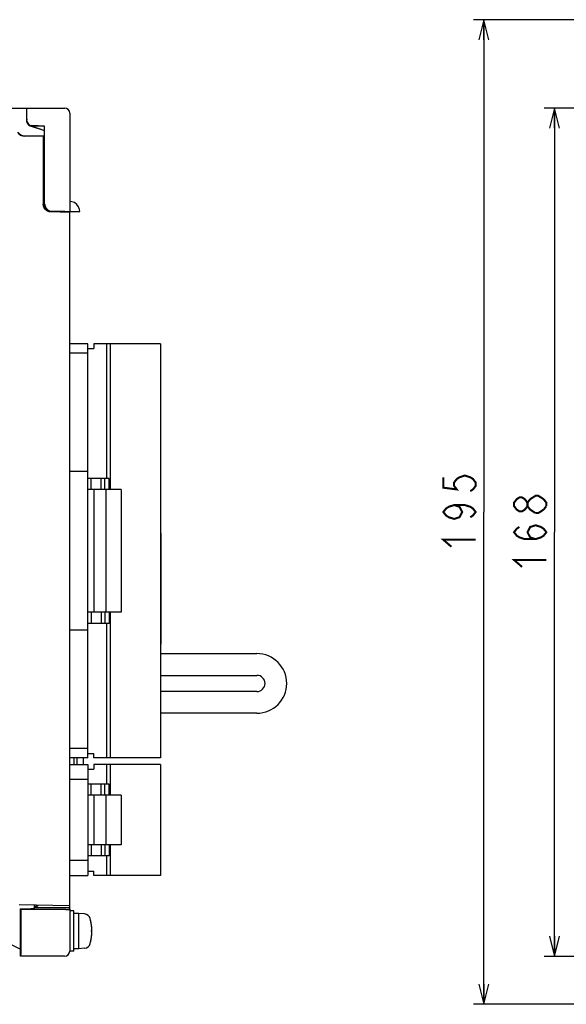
# Model space of a CAD drawing. Extents: x 70 to 816, y 33 to 540.
# Tile 4 of 23: x 230 to 338, y 262 to 458. Entities that reach past the tile are written whole.
import ezdxf

# ---------------------------------------------------------------- set-up
doc = ezdxf.new("R2010")
doc.units = 0
doc.header["$LTSCALE"] = 46.2
doc.linetypes.add('HIDDEN', pattern=[0.2, 0.1, -0.1])
doc.layers.get('0').update_dxf_attribs({"linetype": 'CONTINUOUS'})
for name, color, linetype in [('ALL_AXIS', 7, 'CONTINUOUS'), ('ALL_CURVE', 7, 'CONTINUOUS'), ('ALL_DIM', 7, 'CONTINUOUS'), ('ALL_FEATURES', 7, 'CONTINUOUS'), ('DEFAULT_2', 8, 'HIDDEN')]:
    doc.layers.add(name, color=color, linetype=linetype)
doc.dimstyles.get("Standard").update_dxf_attribs({"dimtxt": 2.5, "dimasz": 2.5, "dimexe": 1.25, "dimexo": 0.625, "dimtad": 1, "dimcen": 2.5, "dimazin": 3, "dimtfac": 1, "dimtmove": 0, "dimatfit": 3})

# ---------------------------------------------------------------- blocks, each defined once
blk = doc.blocks.new('_OPEN')
at = {"color": 0, "linetype": 'BYBLOCK'}
for p, q in [((0, 0), (-1, 0.25)), ((-1, -0.25), (0, 0)), ((-1, 0), (0, 0))]:
    blk.add_line(p, q, dxfattribs=at)
blk = doc.blocks.new('*D8')
at = {"layer": 'ALL_DIM', "color": 2, "linetype": 'CONTINUOUS'}
for p, q in [((418.67, 440), (334, 440)), ((336, 440), (336, 356)), ((336, 272), (336, 356)), ((418.9, 272), (334, 272))]:
    blk.add_line(p, q, dxfattribs=at)
at = {"layer": 'ALL_DIM', "color": 2, "linetype": 'CONTINUOUS', "xscale": 4, "yscale": 4, "zscale": 4}
for p, rotation in [((336, 440), 90), ((336, 272), 270)]:
    blk.add_blockref('_OPEN', p, dxfattribs=dict(at, rotation=rotation))
blk = doc.blocks.new('*D15')
at = {"layer": 'ALL_DIM', "color": 2, "linetype": 'CONTINUOUS'}
for p, q in [((422, 457.5), (320, 457.5)), ((322, 457.5), (322, 360)), ((322, 262.5), (322, 360)), ((422, 262.5), (320, 262.5))]:
    blk.add_line(p, q, dxfattribs=at)
at = {"layer": 'ALL_DIM', "color": 2, "linetype": 'CONTINUOUS', "xscale": 4, "yscale": 4, "zscale": 4}
for p, rotation in [((322, 457.5), 90), ((322, 262.5), 270)]:
    blk.add_blockref('_OPEN', p, dxfattribs=dict(at, rotation=rotation))

msp = doc.modelspace()

# ---------------------------------------------------------------- linework, layer by layer
at = {"layer": 'ALL_AXIS', "color": 7, "linetype": 'CONTINUOUS'}
for p, q in [((257.98, 393.3), (247.28, 393.3)), ((247.98, 393.3), (247.98, 364.45)), ((257.98, 393.3), (257.98, 311.3)), ((250.18, 364.45), (247.18, 364.45)), ((247.18, 364.45), (247.18, 340.15)), ((250.18, 364.45), (250.18, 340.15)), ((250.18, 340.15), (247.18, 340.15)), ((247.98, 340.15), (247.98, 311.3)), ((242.7, 310), (242.7, 311.3)), ((257.98, 311.3), (247.28, 311.3)), ((257.98, 310), (247.28, 310)), ((247.98, 310), (247.98, 303.9)), ((257.98, 310), (257.98, 288)), ((250.18, 303.9), (247.18, 303.9)), ((247.18, 303.9), (247.18, 294.1)), ((250.18, 303.9), (250.18, 294.1)), ((250.18, 294.1), (247.18, 294.1)), ((247.98, 294.1), (247.98, 288)), ((257.98, 288), (247.28, 288)), ((240.8, 281), (240, 281)), ((240.8, 273), (240.8, 281)), ((241.8, 280.5), (240.8, 280.5)), ((242.919, 280.402), (241.8, 280.5)), ((241.8, 273.5), (241.8, 280.5)), ((240.8, 273), (240, 273)), ((241.8, 273.5), (240.8, 273.5)), ((242.919, 273.598), (241.8, 273.5))]:
    msp.add_line(p, q, dxfattribs=at)
for points in [[(230.231, 277), (230.232, 277.394), (230.234, 277.769), (230.238, 278.105), (230.243, 278.386), (230.248, 278.597), (230.255, 278.728), (230.262, 278.772)], [(230.262, 275.228), (230.255, 275.272), (230.248, 275.403), (230.243, 275.614), (230.238, 275.895), (230.234, 276.231), (230.232, 276.606), (230.231, 277)], [(230.262, 278.772), (230.269, 278.728), (230.275, 278.597), (230.281, 278.386), (230.286, 278.105), (230.29, 277.769), (230.292, 277.394), (230.293, 277)], [(230.293, 277), (230.292, 276.606), (230.29, 276.231), (230.286, 275.895), (230.281, 275.614), (230.275, 275.403), (230.269, 275.272), (230.262, 275.228)]]:
    msp.add_lwpolyline(points, dxfattribs=at)
for centre, radius, start, end in [((242.806, 279.107), 1.3, 15.88085, 85), ((235.4, 277), 9, 344.11915, 15.88085), ((242.806, 274.893), 1.3, 275, 344.11915)]:
    msp.add_arc(centre, radius, start, end, dxfattribs=at)
at = {"layer": 'ALL_CURVE', "color": 40, "linetype": 'CONTINUOUS'}
msp.add_line((244.4, 277), (244.152, 277), dxfattribs=at)
msp.add_arc((235.4, 277), 9, 346.5066, 13.4934, dxfattribs=at)
at = {"layer": 'ALL_DIM', "color": 2, "linetype": 'CONTINUOUS', "const_width": 0.4}
for points in [[(314, 366.88), (314, 364.816), (316.667, 364.472), (316.133, 365.16), (316.133, 365.848), (316.667, 366.536), (317.2, 366.88), (318.267, 367.224), (319.333, 366.88), (319.867, 366.536), (320.4, 365.848), (320.4, 365.16), (319.867, 364.472), (319.333, 364.128)], [(330.667, 361.16), (330.133, 360.472), (329.6, 360.128), (329.067, 360.128), (328.533, 360.472), (328, 361.16), (328, 361.848), (328.533, 362.536), (329.067, 362.88), (329.6, 362.88), (330.133, 362.536), (330.667, 361.848)], [(332.267, 359.784), (331.2, 360.472), (330.667, 361.16), (330.667, 361.848), (331.2, 362.536), (331.733, 362.88), (332.267, 363.224), (332.8, 363.224), (333.867, 362.536)], [(333.867, 362.536), (334.4, 361.848), (334.4, 361.16)], [(316.133, 361.376), (317.2, 361.032), (317.733, 360), (317.2, 358.968), (316.133, 358.624), (315.067, 358.968), (314.533, 359.312), (314, 360), (314.533, 360.688), (315.067, 361.032), (316.133, 361.376), (318.267, 361.376), (319.333, 361.032), (319.867, 360.688), (320.4, 360), (319.867, 359.312), (319.333, 358.968)], [(334.4, 361.16), (333.867, 360.472)], [(333.867, 360.472), (332.8, 359.784), (332.267, 359.784)], [(332.267, 354.624), (331.2, 354.968), (330.667, 356), (331.2, 357.032), (332.267, 357.376), (333.333, 357.032), (333.867, 356.688), (334.4, 356), (333.867, 355.312), (333.333, 354.968), (332.267, 354.624), (330.133, 354.624), (329.067, 354.968), (328.533, 355.312), (328, 356), (328.533, 356.688), (329.067, 357.032)], [(315.6, 353.12), (314, 354.496), (320.4, 354.496)], [(329.6, 349.12), (328, 350.496), (334.4, 350.496)]]:
    msp.add_lwpolyline(points, dxfattribs=at)
at = {"layer": 'ALL_FEATURES', "color": 7, "linetype": 'CONTINUOUS'}
for p, q in [((140.966, 440), (239, 440)), ((231.5, 437.5), (231.5, 439.995)), ((231.531, 437.5), (231.531, 439.184)), ((240, 439), (240, 419.5)), ((232.162, 436.506), (235, 435.54)), ((232.173, 436.539), (235, 435.577)), ((232.465, 436.501), (235, 436.412)), ((235.031, 436.442), (232.466, 436.532)), ((232.5, 436.485), (232.581, 436.497)), ((235.031, 436.442), (235, 436.412)), ((235, 421.001), (235, 436.412)), ((235.031, 421.032), (235.031, 436.442)), ((231.041, 434.5), (235, 434.5)), ((234.765, 434.43), (231.041, 434.43)), ((234.765, 434.43), (234.8, 434.465)), ((234.765, 434.43), (234.765, 420.95)), ((234.8, 434.465), (234.8, 420.949)), ((234.8, 434.465), (235, 434.465)), ((236, 419.592), (236, 419.479)), ((236.499, 419.5), (236.036, 419.573)), ((236.068, 419.606), (236.532, 419.533)), ((240, 419.318), (236.214, 419.451)), ((236.499, 419.5), (242.002, 419.5)), ((239, 419.536), (236.532, 419.533)), ((239, 419.536), (239, 419.5)), ((240, 281.268), (240, 419.318)), ((243.58, 393.3), (240, 393.3)), ((243.58, 311.3), (243.58, 393.3)), ((243.58, 392.4), (244.78, 392.4)), ((247.28, 393.3), (244.78, 393.3)), ((244.78, 393.3), (244.78, 392.4)), ((247.28, 393.3), (247.28, 366.65)), ((243.58, 391.45), (240, 391.45)), ((243.58, 368), (240, 368)), ((247.84, 366.65), (243.58, 366.65)), ((244.23, 364.45), (244.23, 366.65)), ((246.23, 364.45), (246.23, 366.65)), ((246.98, 364.45), (246.98, 366.65)), ((247.84, 364.45), (247.84, 366.65)), ((247.18, 364.45), (243.58, 364.45)), ((244.78, 364.45), (244.78, 340.15)), ((258.06, 355.8), (257.98, 355.8)), ((258.06, 355.8), (258.06, 333.8)), ((247.18, 340.15), (243.58, 340.15)), ((244.23, 340.15), (244.23, 337.95)), ((246.23, 340.15), (246.23, 337.95)), ((246.98, 340.15), (246.98, 337.95)), ((247.84, 340.15), (247.84, 337.95)), ((247.84, 337.95), (243.58, 337.95)), ((247.28, 337.95), (247.28, 311.3)), ((243.58, 336.6), (240, 336.6)), ((258.06, 333.8), (257.98, 333.8)), ((257.98, 331.95), (277.08, 331.95)), ((257.98, 327.65), (277.08, 327.65)), ((277.08, 324.45), (257.98, 324.45)), ((277.08, 320.15), (257.98, 320.15)), ((243.58, 313.15), (240, 313.15)), ((243.58, 312.2), (244.78, 312.2)), ((244.78, 311.3), (244.78, 312.2)), ((243.58, 311.3), (240, 311.3)), ((240.9, 310), (240.9, 311.3)), ((241.5, 310), (241.5, 311.3)), ((247.28, 311.3), (244.78, 311.3)), ((240, 310), (243.58, 310)), ((243.58, 310), (243.58, 288)), ((243.58, 309.1), (244.78, 309.1)), ((247.28, 310), (244.78, 310)), ((244.78, 310), (244.78, 309.1)), ((247.28, 310), (247.28, 306.1)), ((243.58, 307), (240, 307)), ((247.84, 306.1), (243.58, 306.1)), ((244.23, 303.9), (244.23, 306.1)), ((246.23, 303.9), (246.23, 306.1)), ((246.98, 303.9), (246.98, 306.1)), ((247.84, 303.9), (247.84, 306.1)), ((247.18, 303.9), (243.58, 303.9)), ((244.78, 303.9), (244.78, 294.1)), ((247.18, 294.1), (243.58, 294.1)), ((244.23, 294.1), (244.23, 291.9)), ((246.23, 294.1), (246.23, 291.9)), ((246.98, 294.1), (246.98, 291.9)), ((247.84, 294.1), (247.84, 291.9)), ((243.58, 291), (240, 291)), ((247.84, 291.9), (243.58, 291.9)), ((247.28, 291.9), (247.28, 288)), ((243.58, 288.9), (244.78, 288.9)), ((244.78, 288), (244.78, 288.9)), ((240, 288), (243.58, 288)), ((247.28, 288), (244.78, 288)), ((240, 282), (230, 282.175)), ((230.175, 281.425), (232.319, 281.426)), ((230.175, 281.425), (230.349, 281.251)), ((230.175, 281.425), (230.175, 272.087)), ((239.251, 281.251), (230.349, 281.251)), ((232.668, 281.434), (233, 281.6)), ((233, 281.6), (233, 282.122)), ((233, 281.913), (233.6, 281.923)), ((233.6, 282.112), (233.6, 281.923)), ((239.834, 281.583), (239.991, 281.269)), ((239.991, 281.268), (239.991, 281.269)), ((239.991, 281.268), (239.991, 273.009)), ((230.331, 272.009), (230.175, 272.087)), ((230.331, 272.009), (230.332, 272.009)), ((238.991, 272.009), (230.332, 272.009))]:
    msp.add_line(p, q, dxfattribs=at)
for points in [[(231.531, 439.184), (231.529, 439.361), (231.526, 439.526), (231.522, 439.672), (231.518, 439.796), (231.512, 439.893), (231.506, 439.96), (231.5, 439.995)], [(242, 419.5), (241.957, 419.904), (241.76, 420.447), (241.409, 420.919), (240.934, 421.266), (240.391, 421.46), (240, 421.5)], [(236.214, 419.451), (235.835, 419.513), (235.485, 419.669), (235.186, 419.908), (234.957, 420.215), (234.814, 420.57), (234.765, 420.95)], [(234.8, 420.949), (234.822, 420.693), (234.887, 420.445), (234.994, 420.212), (235.139, 420), (235.317, 419.816), (235.525, 419.665), (235.754, 419.552), (236, 419.479)], [(236.036, 419.573), (235.618, 419.786), (235.286, 420.118), (235.073, 420.537), (235, 421.001)], [(235.031, 421.032), (235.105, 420.569), (235.318, 420.15), (235.65, 419.819), (236.068, 419.606)], [(230.332, 272.009), (230.336, 272.041), (230.34, 272.14), (230.344, 272.299), (230.347, 272.506), (230.349, 272.749), (230.349, 281.251)], [(232.668, 281.434), (232.639, 281.431), (232.566, 281.429), (232.456, 281.427), (232.319, 281.426)], [(239.834, 281.583), (239.798, 281.587), (239.697, 281.591), (239.538, 281.595), (239.332, 281.598), (239.092, 281.599), (233, 281.6)], [(239.251, 281.251), (239.494, 281.253), (239.701, 281.256), (239.86, 281.26), (239.959, 281.264), (239.991, 281.268)], [(230.175, 273.411), (218.006, 279.591), (217.762, 279.716), (217.558, 279.821), (217.406, 279.9), (217.312, 279.95), (217.279, 279.97)]]:
    msp.add_lwpolyline(points, dxfattribs=at)
for centre, radius, start, end in [((239, 439), 1, 0, 90), ((232.5, 437.5), 1.05, 164.0123, 251.209), ((232.5, 437.5), 1, 180, 268), ((232.5, 437.5), 0.969, 180, 268), ((231.041, 436), 1.57, 210, 270), ((231.041, 436), 1.5, 210, 270), ((232.5, 437.5), 1.015, 251.209, 270), ((236.8, 419.864), 1.064, 333.78116, 339.98404), ((277.08, 326.05), 5.9, 270, 90), ((277.08, 326.05), 1.6, 270, 90), ((238.991, 273.009), 1, 270.06309, 359.93691)]:
    msp.add_arc(centre, radius, start, end, dxfattribs=at)
at = {"layer": 'DEFAULT_2', "color": 8, "linetype": 'HIDDEN'}
for points in [[(230.227, 277), (230.228, 277.445), (230.23, 277.868), (230.235, 278.247), (230.24, 278.564), (230.247, 278.802), (230.254, 278.95), (230.262, 279), (230.27, 278.95), (230.277, 278.802), (230.284, 278.564), (230.289, 278.247), (230.293, 277.868), (230.296, 277.445), (230.297, 277)], [(230.297, 277), (230.296, 276.555), (230.293, 276.132), (230.289, 275.753), (230.284, 275.436), (230.277, 275.198), (230.27, 275.05), (230.262, 275), (230.254, 275.05), (230.247, 275.198), (230.24, 275.436), (230.235, 275.753), (230.23, 276.132), (230.228, 276.555), (230.227, 277)]]:
    msp.add_lwpolyline(points, dxfattribs=at)

# ---------------------------------------------------------------- dimensions: what is measured, and where the dimension line sits
at = {"layer": 'ALL_DIM', "color": 2, "linetype": 'CONTINUOUS'}
for base, p1, p2, picture, middle in [((322, 262.5), (422, 457.5), (422, 262.5), '*D15', (320.4, 351.744)), ((336, 272), (418.673, 440), (418.9, 272), '*D8', (334.4, 347.744))]:
    dim = msp.add_linear_dim(base=base, p1=p1, p2=p2, angle=270, dimstyle='Standard', dxfattribs=at)
    dim.commit()
    dim.dimension.update_dxf_attribs({"geometry": picture, "text_midpoint": middle, "dimtype": 128})

doc.saveas('drawing.dxf')
